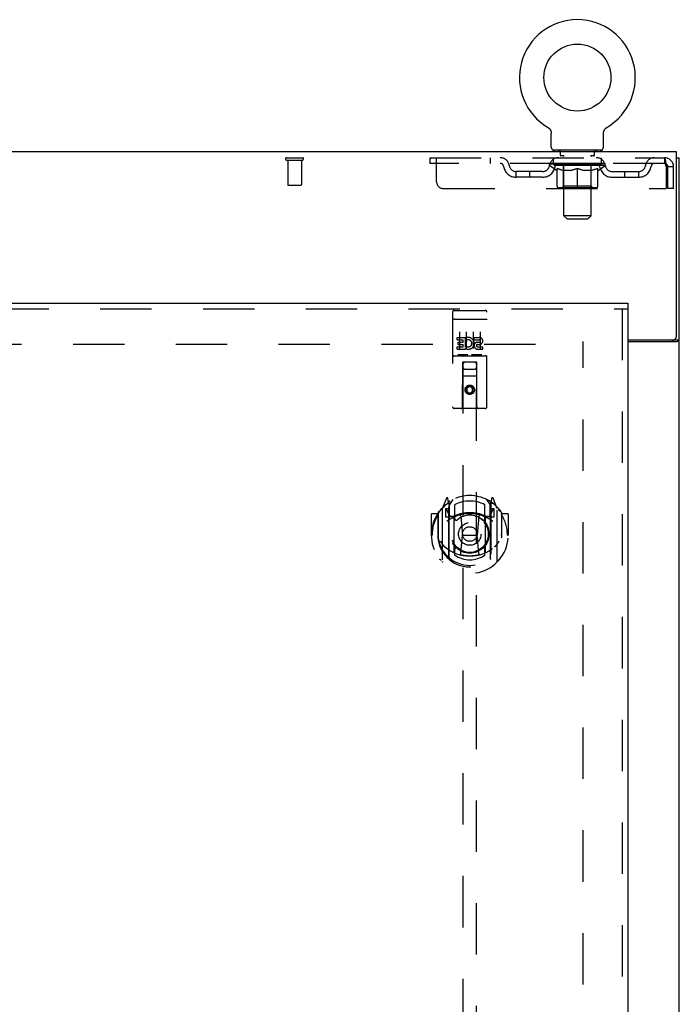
# Model space of a CAD drawing. Header units: inches. Extents: x 0 to 170, y 0 to 110.
# Tile 11 of 18: x 66 to 78, y 54 to 72. Entities that reach past the tile are written whole.
import ezdxf

# ---------------------------------------------------------------- set-up
doc = ezdxf.new("R2010")
doc.units = ezdxf.units.IN
doc.header["$LTSCALE"] = 9.35
doc.header["$MEASUREMENT"] = 0
doc.linetypes.add('HIDDEN', pattern=[0.2, 0.1, -0.1])
doc.layers.get('0').update_dxf_attribs({"linetype": 'CONTINUOUS'})
doc.layers.add('DEFAULT_2', color=8, linetype='HIDDEN')
doc.layers.add('DOOR_ASSEMBLY', color=7, linetype='CONTINUOUS')

msp = doc.modelspace()

# ---------------------------------------------------------------- linework, layer by layer
at = {"color": 7, "linetype": 'Continuous'}
for p, q in [((75.575, 70.029), (75.575, 70.029)), ((75.575, 70.029), (75.578, 70.027)), ((75.578, 70.027), (75.582, 70.025)), ((75.582, 70.025), (75.586, 70.022)), ((75.585, 70.022), (75.589, 70.019)), ((75.589, 70.019), (75.592, 70.017)), ((75.592, 70.017), (75.596, 70.014)), ((75.595, 70.014), (75.599, 70.011)), ((75.599, 70.011), (75.602, 70.008)), ((75.602, 70.008), (75.605, 70.004)), ((75.605, 70.004), (75.607, 70.001)), ((75.607, 70.001), (75.61, 69.998)), ((75.61, 69.998), (75.613, 69.994)), ((75.613, 69.994), (75.615, 69.991)), ((75.615, 69.991), (75.618, 69.987)), ((75.618, 69.987), (75.62, 69.983)), ((75.62, 69.983), (75.622, 69.979)), ((75.622, 69.98), (75.624, 69.976)), ((75.624, 69.976), (75.626, 69.972)), ((75.626, 69.972), (75.627, 69.968)), ((75.627, 69.968), (75.629, 69.964)), ((75.629, 69.964), (75.63, 69.959)), ((75.63, 69.959), (75.631, 69.955)), ((75.631, 69.955), (75.632, 69.951)), ((75.632, 69.951), (75.633, 69.947)), ((75.633, 69.947), (75.634, 69.943)), ((75.636, 69.673), (75.636, 69.922)), ((76.586, 69.922), (76.586, 69.925)), ((76.586, 69.673), (76.586, 69.922)), ((76.588, 69.943), (76.589, 69.947)), ((76.589, 69.947), (76.59, 69.951)), ((76.59, 69.951), (76.591, 69.955)), ((76.591, 69.955), (76.592, 69.959)), ((76.592, 69.959), (76.593, 69.964)), ((76.593, 69.964), (76.595, 69.968)), ((76.595, 69.968), (76.596, 69.972)), ((76.596, 69.972), (76.598, 69.976)), ((76.598, 69.976), (76.6, 69.98)), ((76.6, 69.979), (76.602, 69.983)), ((76.602, 69.983), (76.605, 69.987)), ((76.604, 69.987), (76.607, 69.991)), ((76.607, 69.991), (76.609, 69.994)), ((76.609, 69.994), (76.612, 69.998)), ((76.612, 69.998), (76.615, 70.001)), ((76.615, 70.001), (76.617, 70.004)), ((76.617, 70.004), (76.62, 70.008)), ((76.62, 70.008), (76.623, 70.011)), ((76.623, 70.011), (76.627, 70.014)), ((76.627, 70.014), (76.63, 70.017)), ((76.63, 70.017), (76.633, 70.019)), ((76.633, 70.019), (76.637, 70.022)), ((76.637, 70.022), (76.64, 70.025)), ((76.64, 70.025), (76.644, 70.027)), ((76.64, 70.025), (76.642, 70.026)), ((76.644, 70.027), (76.647, 70.029)), ((76.647, 70.029), (76.647, 70.029)), ((75.674, 69.613), (75.674, 69.583)), ((76.549, 69.613), (75.674, 69.613)), ((76.549, 69.613), (76.549, 69.583)), ((77.913, 69.479), (77.965, 69.479)), ((77.861, 66.166), (77.861, 66.165)), ((77.861, 66.165), (77.965, 66.165))]:
    msp.add_line(p, q, dxfattribs=at)
at = {"color": 3, "linetype": 'Continuous'}
for p, q in [((77.913, 69.583), (54.017, 69.583)), ((77.913, 66.226), (77.913, 69.583)), ((77.965, 9.687), (77.965, 69.479)), ((77.028, 66.166), (77.853, 66.166)), ((77.028, 66.135), (77.924, 66.135))]:
    msp.add_line(p, q, dxfattribs=at)
at = {"color": 7, "linetype": 'Continuous'}
for points in [[(75.634, 69.943), (75.635, 69.938), (75.635, 69.934), (75.636, 69.93), (75.636, 69.925), (75.636, 69.922)], [(75.636, 69.93), (75.636, 69.925), (75.636, 69.922)], [(76.586, 69.925), (76.586, 69.93), (76.587, 69.934), (76.587, 69.938), (76.588, 69.943)], [(76.586, 69.925), (76.586, 69.93), (76.587, 69.934), (76.587, 69.938), (76.588, 69.943)], [(77.843, 66.135), (77.842, 66.136), (77.842, 66.137), (77.842, 66.138), (77.842, 66.14), (77.843, 66.142), (77.844, 66.143), (77.844, 66.145), (77.846, 66.147), (77.847, 66.148), (77.848, 66.149), (77.85, 66.15), (77.851, 66.152), (77.854, 66.154)], [(77.854, 66.154), (77.856, 66.156), (77.857, 66.157), (77.858, 66.158), (77.859, 66.16), (77.86, 66.161), (77.861, 66.162), (77.861, 66.164), (77.861, 66.165)]]:
    msp.add_lwpolyline(points, dxfattribs=at)
at = {"color": 3, "linetype": 'Continuous'}
for points in [[(77.924, 66.135), (77.926, 66.136), (77.928, 66.138), (77.931, 66.139), (77.933, 66.141), (77.936, 66.142), (77.939, 66.144)], [(77.939, 66.144), (77.945, 66.147), (77.948, 66.148), (77.951, 66.15), (77.953, 66.151), (77.956, 66.153), (77.958, 66.154), (77.96, 66.156), (77.962, 66.158), (77.963, 66.159), (77.964, 66.161), (77.965, 66.162), (77.965, 66.164), (77.965, 66.165)]]:
    msp.add_lwpolyline(points, dxfattribs=at)
at = {"color": 7, "linetype": 'Continuous'}
msp.add_circle((76.111, 70.937), 0.609, dxfattribs=at)
for centre, radius, start, end in [((76.111, 70.937), 1.054, 300.3993, 239.6007), ((75.696, 69.673), 0.06, 180, 270), ((76.526, 69.673), 0.06, 270, 360)]:
    msp.add_arc(centre, radius, start, end, dxfattribs=at)
at = {"color": 3, "linetype": 'Continuous'}
msp.add_arc((77.853, 66.226), 0.06, 270, 360, dxfattribs=at)
at = {"layer": 'DEFAULT_2', "color": 8, "linetype": 'HIDDEN'}
for p, q in [((75.575, 70.029), (75.575, 70.029)), ((75.58, 70.026), (75.582, 70.025)), ((76.647, 70.029), (76.647, 70.029)), ((75.766, 69.613), (75.766, 69.583)), ((75.801, 69.523), (75.801, 69.603)), ((76.421, 69.523), (76.421, 69.603)), ((76.456, 69.613), (76.456, 69.583)), ((70.823, 69.479), (71.107, 69.479)), ((70.823, 69.436), (71.107, 69.436)), ((70.841, 69.436), (70.841, 68.989)), ((71.089, 69.436), (71.089, 68.989)), ((73.424, 69.479), (73.424, 69.375)), ((73.424, 69.479), (77.694, 69.479)), ((77.694, 69.375), (73.424, 69.375)), ((73.549, 69.041), (73.549, 69.479)), ((74.524, 69.479), (74.524, 69.375)), ((75.605, 69.337), (75.605, 69.375)), ((75.613, 69.369), (75.613, 69.375)), ((75.619, 69.367), (75.619, 69.369)), ((75.619, 69.367), (76.603, 69.367)), ((75.627, 69.367), (75.627, 69.369)), ((75.627, 69.367), (75.627, 69.369)), ((75.635, 69.369), (75.635, 69.375)), ((75.648, 69.367), (75.648, 69.369)), ((75.65, 69.367), (75.65, 69.369)), ((75.673, 69.369), (75.673, 69.375)), ((75.674, 69.375), (75.674, 69.479)), ((75.684, 69.367), (75.684, 69.369)), ((75.686, 69.367), (75.686, 69.369)), ((75.85, 69.369), (75.689, 69.369)), ((75.723, 69.369), (75.723, 69.375)), ((75.724, 69.367), (75.724, 69.369)), ((75.725, 69.367), (75.725, 69.369)), ((75.727, 69.367), (75.727, 69.369)), ((75.733, 69.367), (75.733, 69.369)), ((75.733, 69.367), (75.733, 69.369)), ((75.736, 69.367), (75.736, 69.369)), ((75.738, 69.367), (75.738, 69.37)), ((75.742, 69.367), (75.742, 69.369)), ((75.753, 69.367), (75.753, 69.369)), ((75.768, 69.367), (75.768, 69.371)), ((75.768, 69.367), (75.768, 69.369)), ((75.784, 69.367), (75.784, 69.369)), ((75.784, 69.367), (75.784, 69.369)), ((75.786, 69.369), (75.786, 69.375)), ((75.793, 69.367), (75.793, 69.369)), ((75.797, 69.367), (75.797, 69.369)), ((75.804, 69.367), (75.804, 69.369)), ((75.87, 69.513), (75.811, 69.513)), ((75.813, 69.367), (75.813, 69.372)), ((75.825, 69.367), (75.825, 69.369)), ((75.828, 69.367), (75.828, 69.369)), ((75.85, 69.367), (75.85, 69.369)), ((75.903, 69.369), (75.854, 69.369)), ((75.858, 69.369), (75.858, 69.375)), ((75.862, 68.423), (75.862, 69.503)), ((75.863, 69.367), (75.863, 69.369)), ((75.867, 69.367), (75.867, 69.369)), ((75.872, 69.367), (75.872, 69.373)), ((75.875, 69.367), (75.875, 69.369)), ((75.884, 69.367), (75.884, 69.369)), ((75.903, 69.367), (75.903, 69.369)), ((75.963, 69.369), (75.916, 69.369)), ((75.932, 69.367), (75.932, 69.369)), ((75.938, 69.369), (75.938, 69.375)), ((75.941, 69.367), (75.941, 69.369)), ((75.943, 69.367), (75.943, 69.374)), ((75.945, 69.367), (75.945, 69.369)), ((75.951, 69.367), (75.951, 69.369)), ((75.963, 69.367), (75.963, 69.369)), ((76.027, 69.369), (75.984, 69.369)), ((75.994, 69.367), (75.994, 69.369)), ((76.02, 69.369), (76.111, 69.375)), ((76.023, 69.369), (76.023, 69.375)), ((76.024, 69.374), (76.023, 69.375)), ((76.024, 69.369), (76.024, 69.374)), ((76.024, 69.367), (76.024, 69.369)), ((76.027, 69.367), (76.027, 69.369)), ((76.027, 69.367), (76.027, 69.369)), ((76.028, 69.367), (76.028, 69.369)), ((76.094, 69.369), (76.056, 69.369)), ((76.06, 69.367), (76.06, 69.369)), ((76.094, 69.367), (76.094, 69.369)), ((76.109, 69.369), (76.109, 69.369)), ((76.109, 69.367), (76.109, 69.369)), ((76.109, 69.367), (76.109, 69.369)), ((76.111, 69.369), (76.111, 69.375)), ((76.113, 69.367), (76.113, 69.369)), ((76.113, 69.367), (76.113, 69.369)), ((76.113, 69.369), (76.113, 69.369)), ((76.115, 69.369), (76.166, 69.369)), ((76.128, 69.367), (76.128, 69.369)), ((76.141, 69.369), (76.141, 69.373)), ((76.141, 69.373), (76.202, 69.369)), ((76.157, 69.369), (76.157, 69.372)), ((76.162, 69.367), (76.162, 69.369)), ((76.194, 69.367), (76.194, 69.369)), ((76.195, 69.367), (76.195, 69.369)), ((76.195, 69.367), (76.195, 69.369)), ((76.195, 69.369), (76.238, 69.369)), ((76.198, 69.374), (76.199, 69.375)), ((76.198, 69.369), (76.198, 69.374)), ((76.199, 69.369), (76.199, 69.375)), ((76.199, 69.367), (76.199, 69.369)), ((76.228, 69.367), (76.228, 69.369)), ((76.259, 69.367), (76.259, 69.369)), ((76.259, 69.369), (76.306, 69.369)), ((76.271, 69.367), (76.271, 69.369)), ((76.277, 69.367), (76.277, 69.369)), ((76.279, 69.367), (76.279, 69.374)), ((76.281, 69.367), (76.281, 69.369)), ((76.284, 69.369), (76.284, 69.375)), ((76.29, 69.367), (76.29, 69.369)), ((76.319, 69.367), (76.319, 69.369)), ((76.319, 69.369), (76.368, 69.369)), ((76.338, 69.367), (76.338, 69.369)), ((76.347, 69.367), (76.347, 69.369)), ((76.35, 69.367), (76.35, 69.373)), ((76.411, 69.513), (76.352, 69.513)), ((76.355, 69.367), (76.355, 69.369)), ((76.359, 69.367), (76.359, 69.369)), ((76.36, 68.423), (76.36, 69.503)), ((76.364, 69.369), (76.364, 69.375)), ((76.372, 69.367), (76.372, 69.369)), ((76.372, 69.369), (76.533, 69.369)), ((76.394, 69.367), (76.394, 69.369)), ((76.397, 69.367), (76.397, 69.369)), ((76.409, 69.367), (76.409, 69.372)), ((76.418, 69.367), (76.418, 69.369)), ((76.425, 69.367), (76.425, 69.369)), ((76.429, 69.367), (76.429, 69.369)), ((76.436, 69.369), (76.436, 69.375)), ((76.438, 69.367), (76.438, 69.369)), ((76.438, 69.367), (76.438, 69.369)), ((76.454, 69.367), (76.454, 69.371)), ((76.454, 69.367), (76.454, 69.369)), ((76.469, 69.367), (76.469, 69.369)), ((76.48, 69.367), (76.48, 69.369)), ((76.484, 69.367), (76.484, 69.37)), ((76.486, 69.367), (76.486, 69.369)), ((76.489, 69.367), (76.489, 69.369)), ((76.489, 69.367), (76.489, 69.369)), ((76.495, 69.367), (76.495, 69.369)), ((76.497, 69.367), (76.497, 69.369)), ((76.498, 69.367), (76.498, 69.369)), ((76.499, 69.369), (76.499, 69.375)), ((76.536, 69.367), (76.536, 69.369)), ((76.538, 69.367), (76.538, 69.369)), ((76.549, 69.375), (76.549, 69.479)), ((76.549, 69.369), (76.549, 69.375)), ((76.572, 69.367), (76.572, 69.369)), ((76.574, 69.367), (76.574, 69.369)), ((76.587, 69.369), (76.587, 69.375)), ((76.595, 69.367), (76.595, 69.369)), ((76.596, 69.367), (76.596, 69.369)), ((76.603, 69.367), (76.603, 69.369)), ((76.61, 69.369), (76.61, 69.375)), ((76.617, 69.337), (76.617, 69.375)), ((77.694, 69.479), (77.694, 69.375)), ((77.696, 69.477), (77.694, 69.479)), ((74.996, 69.124), (74.996, 69.228)), ((75.479, 69.228), (74.996, 69.228)), ((75.246, 69.124), (75.246, 69.228)), ((76.617, 69.337), (75.605, 69.337)), ((75.732, 69.248), (75.605, 69.337)), ((75.732, 69.248), (75.741, 69.248)), ((75.741, 68.958), (75.741, 69.283)), ((75.998, 69.248), (75.854, 69.248)), ((75.861, 68.96), (75.861, 69.335)), ((76.111, 68.928), (76.111, 69.283)), ((76.368, 69.248), (76.224, 69.248)), ((76.361, 68.96), (76.361, 69.335)), ((76.482, 68.958), (76.482, 69.283)), ((76.482, 69.248), (76.49, 69.248)), ((76.49, 69.248), (76.617, 69.337)), ((76.743, 69.228), (77.226, 69.228)), ((76.976, 69.124), (76.976, 69.228)), ((77.226, 69.124), (77.226, 69.228)), ((77.727, 69.312), (77.727, 68.916)), ((77.757, 68.916), (77.757, 69.312)), ((77.861, 69.312), (77.757, 69.312)), ((77.861, 68.916), (77.861, 69.312)), ((75.479, 69.124), (74.996, 69.124)), ((76.743, 69.124), (77.226, 69.124)), ((70.851, 68.979), (71.079, 68.979)), ((73.674, 68.916), (77.727, 68.916)), ((76.452, 68.928), (75.77, 68.928)), ((75.861, 68.96), (75.829, 68.928)), ((76.361, 68.96), (75.861, 68.96)), ((76.361, 68.96), (76.393, 68.928)), ((77.861, 68.916), (77.757, 68.916)), ((75.922, 68.363), (75.862, 68.423)), ((76.36, 68.423), (75.862, 68.423)), ((75.922, 68.363), (76.3, 68.363)), ((76.3, 68.363), (76.36, 68.423)), ((76.215, 17.031), (76.215, 66.135)), ((55.715, 66.083), (76.215, 66.083))]:
    msp.add_line(p, q, dxfattribs=at)
for points in [[(77.701, 69.371), (77.699, 69.373), (77.696, 69.374), (77.694, 69.375)], [(77.696, 69.477), (77.699, 69.474), (77.701, 69.469), (77.703, 69.462), (77.706, 69.453), (77.708, 69.442), (77.711, 69.43), (77.713, 69.416), (77.715, 69.4), (77.718, 69.384), (77.72, 69.367), (77.722, 69.349), (77.725, 69.33), (77.727, 69.312)], [(77.701, 69.371), (77.703, 69.368), (77.706, 69.365), (77.708, 69.361), (77.711, 69.356), (77.713, 69.351), (77.715, 69.345), (77.718, 69.339), (77.72, 69.332), (77.722, 69.326), (77.725, 69.319), (77.727, 69.312)], [(75.741, 69.283), (75.761, 69.275), (75.781, 69.268), (75.801, 69.261), (75.821, 69.256), (75.841, 69.252), (75.86, 69.248)], [(75.854, 69.248), (75.836, 69.252), (75.817, 69.256), (75.798, 69.262), (75.779, 69.268), (75.76, 69.274), (75.741, 69.282)], [(75.99, 69.248), (76.01, 69.252), (76.03, 69.256), (76.05, 69.262), (76.07, 69.268), (76.09, 69.275), (76.111, 69.283)], [(76.111, 69.282), (76.092, 69.274), (76.072, 69.267), (76.054, 69.261), (76.035, 69.256), (76.017, 69.252), (75.998, 69.248)], [(76.111, 69.283), (76.132, 69.275), (76.152, 69.268), (76.172, 69.261), (76.192, 69.256), (76.212, 69.252), (76.232, 69.248)], [(76.224, 69.248), (76.205, 69.252), (76.187, 69.256), (76.168, 69.261), (76.149, 69.267), (76.13, 69.274), (76.111, 69.282)], [(76.362, 69.248), (76.381, 69.252), (76.401, 69.256), (76.421, 69.261), (76.441, 69.268), (76.461, 69.275), (76.482, 69.283)], [(76.482, 69.282), (76.462, 69.274), (76.443, 69.267), (76.424, 69.261), (76.405, 69.256), (76.386, 69.252), (76.368, 69.248)]]:
    msp.add_lwpolyline(points, dxfattribs=at)
for centre, radius, start, end in [((75.791, 69.603), 0.01, 0, 90), ((76.431, 69.603), 0.01, 90, 180), ((70.823, 69.457), 0.0215, 90, 270), ((71.107, 69.457), 0.0215, 270, 90), ((74.707, 69.312), 0.167, 8.0716, 90), ((74.708, 69.312), 0.0625, 7.9863, 90), ((75.769, 69.312), 0.167, 90, 171.9284), ((75.768, 69.312), 0.0625, 90, 172.0137), ((75.811, 69.523), 0.01, 180, 270), ((75.829, 69.335), 0.0318, 0, 90), ((75.852, 69.503), 0.01, 0, 90), ((76.37, 69.503), 0.01, 90, 180), ((76.393, 69.335), 0.0318, 90, 180), ((76.411, 69.523), 0.01, 270, 360), ((76.454, 69.312), 0.167, 8.0716, 90), ((76.454, 69.312), 0.0625, 7.9863, 90), ((77.515, 69.312), 0.167, 90, 171.9284), ((77.514, 69.312), 0.0625, 90, 172.0137), ((77.694, 69.312), 0.167, 0, 90), ((77.694, 69.312), 0.063, 0, 90), ((74.996, 69.353), 0.229, 187.9863, 270), ((74.996, 69.353), 0.125, 188.0716, 270), ((75.479, 69.353), 0.125, 270, 351.9284), ((75.479, 69.353), 0.229, 270, 352.0137), ((76.743, 69.353), 0.229, 187.9863, 270), ((76.743, 69.353), 0.125, 188.0716, 270), ((77.226, 69.353), 0.125, 270, 351.9284), ((77.226, 69.353), 0.229, 270, 352.0137), ((73.674, 69.041), 0.125, 180, 270), ((70.851, 68.989), 0.01, 180, 270), ((71.079, 68.989), 0.01, 270, 360), ((75.77, 68.958), 0.0296, 180, 270), ((76.452, 68.958), 0.0296, 270, 360)]:
    msp.add_arc(centre, radius, start, end, dxfattribs=at)
for centre, major_axis, ratio, start_param, end_param in [((76.111, 69.375), (0.506, 0.005), 0.05963, 2.96643, 3.140963), ((75.589, 69.365), (0.158, 0), 0.060556, 0.430652, 1.470503), ((76.111, 69.375), (0.506, 0), 0.060556, 3.141593, 3.316126), ((75.589, 69.36), (0.158, 0.002), 0.05963, 1.376596, 1.469874), ((76.111, 69.375), (0.506, 0.011), 0.05688, 2.791345, 2.965878), ((75.57, 69.365), (0.158, 0.002), 0.05963, 0.25549, 1.295341), ((75.624, 69.365), (0.158, -0.002), 0.05963, 0.605815, 1.645666), ((76.111, 69.375), (0.506, -0.005), 0.05963, -2.96643, -2.791898), ((75.624, 69.36), (0.158, 0), 0.060556, 1.551758, 1.645036), ((75.57, 69.36), (0.158, 0.003), 0.05688, 1.20151, 1.294789), ((75.625, 69.361), (0.131, 0.001), 0.05963, 1.065228, 1.614276), ((75.609, 69.361), (0.131, 0.003), 0.05688, 0.890143, 1.43919), ((75.656, 69.361), (0.131, 0), 0.060556, 1.240391, 1.789438), ((76.111, 69.375), (0.506, 0.015), 0.052395, 2.616403, 2.790936), ((75.567, 69.365), (0.158, 0.003), 0.05688, 0.080405, 1.120256), ((75.674, 69.365), (0.158, -0.003), 0.05688, 0.7809, 1.820751), ((76.111, 69.375), (0.506, -0.011), 0.05688, -2.791345, -2.616812), ((75.674, 69.36), (0.158, -0.002), 0.05963, 1.72692, 1.820198), ((75.567, 69.36), (0.158, 0.005), 0.052395, 1.026568, 1.119847), ((75.609, 69.361), (0.131, 0.004), 0.052395, 0.715201, 1.264248), ((75.7, 69.361), (0.131, -0.001), 0.05963, 1.415553, 1.9646), ((76.111, 69.375), (0.506, 0.02), 0.046319, 2.441654, 2.616187), ((75.738, 69.365), (0.158, -0.005), 0.052395, 0.955842, 1.995693), ((75.58, 69.365), (0.158, 0.005), 0.052395, -0.094537, 0.945314), ((76.111, 69.375), (0.506, -0.015), 0.052395, -2.616403, -2.44187), ((75.738, 69.36), (0.158, -0.003), 0.05688, 1.902006, 1.995284), ((75.58, 69.36), (0.158, 0.006), 0.046319, 0.851819, 0.945098), ((75.624, 69.361), (0.131, 0.005), 0.046319, 0.540452, 1.089499), ((75.757, 69.361), (0.131, -0.003), 0.05688, 1.590638, 2.139686), ((76.111, 69.375), (0.506, 0.024), 0.038841, 2.267123, 2.441656), ((75.812, 69.365), (0.158, -0.006), 0.046319, 1.130591, 2.170442), ((75.61, 69.365), (0.158, 0.006), 0.046319, -0.269286, 0.770565), ((76.111, 69.375), (0.506, -0.02), 0.046319, -2.441654, -2.267121), ((75.812, 69.36), (0.158, -0.005), 0.052395, 2.076947, 2.170226), ((75.61, 69.36), (0.158, 0.007), 0.038841, 0.677289, 0.770567), ((75.653, 69.361), (0.131, 0.006), 0.038841, 0.365921, 0.914969), ((75.825, 69.361), (0.131, -0.004), 0.052395, 1.76558, 2.314627), ((76.111, 69.375), (0.506, 0.027), 0.030195, 2.09281, 2.267343), ((75.896, 69.365), (0.158, -0.007), 0.038841, 1.305122, 2.344973), ((75.655, 69.365), (0.158, 0.007), 0.038841, -0.443817, 0.596034), ((76.111, 69.375), (0.506, -0.024), 0.038841, -2.267123, -2.092591), ((75.896, 69.36), (0.158, -0.006), 0.046319, 2.251696, 2.344975), ((75.655, 69.36), (0.158, 0.008), 0.030195, 0.502975, 0.596254), ((75.697, 69.361), (0.131, 0.007), 0.030195, 0.191608, 0.740655), ((75.901, 69.361), (0.131, -0.005), 0.046319, 1.940329, 2.489376), ((75.714, 69.365), (0.158, 0.008), 0.030195, -0.61813, 0.421721), ((76.111, 69.375), (0.506, 0.029), 0.020645, 1.918687, 2.09322), ((75.986, 69.365), (0.158, -0.008), 0.030195, 1.479435, 2.519286), ((76.111, 69.375), (0.506, -0.027), 0.030195, -2.09281, -1.918277), ((75.986, 69.36), (0.158, -0.007), 0.038841, 2.426227, 2.519505), ((75.714, 69.36), (0.158, 0.009), 0.020645, 0.328852, 0.422131), ((75.753, 69.361), (0.131, 0.007), 0.020645, 0.017485, 0.566532), ((75.984, 69.361), (0.131, -0.006), 0.038841, 2.11486, 2.663907), ((75.784, 69.365), (0.158, 0.009), 0.020645, -0.792253, 0.247598), ((76.111, 69.375), (0.506, 0.03), 0.010478, 1.744704, 1.919237), ((76.081, 69.365), (0.158, -0.009), 0.020645, 1.653558, 2.693409), ((76.111, 69.375), (0.506, -0.029), 0.020645, -1.918687, -1.744154), ((76.081, 69.36), (0.158, -0.008), 0.030195, 2.60054, 2.693819), ((75.784, 69.36), (0.158, 0.009), 0.010478, 0.154869, 0.248148), ((75.82, 69.361), (0.131, 0.008), 0.010478, 6.126688, 6.675735), ((76.07, 69.361), (0.131, -0.007), 0.030195, 2.289173, 2.83822), ((75.865, 69.365), (0.158, 0.009), 0.010478, -0.966236, -0.000846), ((76.176, 69.365), (0.158, -0.009), 0.010478, 1.827541, 2.867392), ((76.111, 69.375), (0.506, -0.03), 0.010478, -1.744704, -1.563007), ((76.176, 69.36), (0.158, -0.009), 0.020645, 2.774664, 2.867942), ((76.158, 69.361), (0.131, -0.007), 0.020645, 2.463296, 3.012344), ((76.046, 69.365), (0.158, 0.009), 0.010478, 0.274201, 1.314052), ((75.978, 69.361), (0.131, 0.008), 0.010478, -0.000483, 0.504314), ((75.953, 69.36), (0.158, 0.009), 0.010478, 0.099668, 0.192946), ((76.111, 69.375), (0.506, 0.03), 0.010478, -1.571421, -1.396888), ((76.244, 69.361), (0.131, -0.008), 0.010478, 2.637279, 3.14189), ((76.269, 69.36), (0.158, -0.009), 0.010478, 2.74231, 2.948646), ((76.141, 69.365), (0.158, 0.009), 0.020645, 0.448184, 1.488034), ((76.064, 69.361), (0.131, 0.007), 0.020645, 0.129249, 0.678296), ((76.046, 69.36), (0.158, 0.009), 0.020645, 0.273651, 0.366929), ((76.357, 69.365), (0.158, -0.009), 0.010478, -3.140747, -2.175357), ((76.111, 69.375), (0.506, 0.029), 0.020645, -1.397439, -1.222906), ((76.111, 69.375), (0.506, -0.03), 0.010478, 1.222355, 1.396888), ((76.236, 69.365), (0.158, 0.008), 0.030195, 0.622307, 1.662158), ((76.152, 69.361), (0.131, 0.007), 0.030195, 0.303372, 0.852419), ((76.402, 69.361), (0.131, -0.008), 0.010478, 2.749043, 3.29809), ((76.438, 69.365), (0.158, -0.009), 0.020645, 2.893995, 3.933846), ((76.141, 69.36), (0.158, 0.008), 0.030195, 0.447774, 0.541052), ((76.438, 69.36), (0.158, -0.009), 0.010478, 2.893445, 2.986723), ((76.111, 69.375), (0.506, 0.027), 0.030195, -1.223315, -1.048783), ((76.111, 69.375), (0.506, -0.029), 0.020645, 1.048373, 1.222906), ((76.326, 69.365), (0.158, 0.007), 0.038841, 0.79662, 1.836471), ((76.238, 69.361), (0.131, 0.006), 0.038841, 0.477686, 1.026733), ((76.469, 69.361), (0.131, -0.007), 0.020645, 2.57506, 3.124108), ((76.509, 69.365), (0.158, -0.008), 0.030195, 2.719872, 3.759723), ((76.41, 69.365), (0.158, 0.006), 0.046319, 0.971151, 2.011002), ((76.236, 69.36), (0.158, 0.007), 0.038841, 0.622087, 0.715366), ((76.509, 69.36), (0.158, -0.009), 0.020645, 2.719462, 2.812741), ((76.111, 69.375), (0.506, 0.024), 0.038841, -1.049002, -0.874469), ((76.111, 69.375), (0.506, -0.027), 0.030195, 0.87425, 1.048783), ((76.321, 69.361), (0.131, 0.005), 0.046319, 0.652216, 1.201263), ((76.484, 69.365), (0.158, 0.005), 0.052395, 1.1459, 2.185751), ((76.525, 69.361), (0.131, -0.007), 0.030195, 2.400937, 2.949985), ((76.567, 69.365), (0.158, -0.007), 0.038841, 2.545558, 3.585409), ((76.397, 69.361), (0.131, 0.004), 0.052395, 0.826965, 1.376012), ((76.326, 69.36), (0.158, 0.006), 0.046319, 0.796618, 0.889896), ((76.567, 69.36), (0.158, -0.008), 0.030195, 2.545339, 2.638617), ((76.548, 69.365), (0.158, 0.003), 0.05688, 1.320842, 2.360692), ((76.111, 69.375), (0.506, 0.02), 0.046319, -0.874471, -0.699939), ((76.111, 69.375), (0.506, -0.024), 0.038841, 0.699936, 0.874469), ((76.612, 69.365), (0.158, -0.006), 0.046319, 2.371028, 3.410879), ((76.569, 69.361), (0.131, -0.006), 0.038841, 2.226624, 2.775671), ((76.598, 69.365), (0.158, 0.002), 0.05963, 1.495927, 2.535778), ((76.465, 69.361), (0.131, 0.003), 0.05688, 1.001907, 1.550954), ((76.642, 69.365), (0.158, -0.005), 0.052395, 2.196279, 3.23613), ((76.598, 69.361), (0.131, -0.005), 0.046319, 2.052093, 2.601141), ((76.41, 69.36), (0.158, 0.005), 0.052395, 0.971367, 1.064645), ((76.633, 69.365), (0.158, 0), 0.060556, 1.671089, 2.71094), ((76.612, 69.36), (0.158, -0.007), 0.038841, 2.371026, 2.464304), ((76.655, 69.365), (0.158, -0.003), 0.05688, 2.021337, 3.061188), ((76.111, 69.375), (0.506, 0.015), 0.052395, -0.699723, -0.52519), ((76.111, 69.375), (0.506, -0.02), 0.046319, 0.525406, 0.699939), ((76.653, 69.365), (0.158, -0.002), 0.05963, 1.846251, 2.886102), ((76.522, 69.361), (0.131, 0.001), 0.05963, 1.176993, 1.72604), ((76.613, 69.361), (0.131, -0.004), 0.052395, 1.877344, 2.426392), ((76.566, 69.361), (0.131, 0), 0.060556, 1.352155, 1.901202), ((76.613, 69.361), (0.131, -0.003), 0.05688, 1.702402, 2.25145), ((76.597, 69.361), (0.131, -0.001), 0.05963, 1.527317, 2.076364), ((76.484, 69.36), (0.158, 0.003), 0.05688, 1.146309, 1.239587), ((76.642, 69.36), (0.158, -0.006), 0.046319, 2.196495, 2.289773), ((76.111, 69.375), (0.506, 0.011), 0.05688, -0.524781, -0.350248), ((76.111, 69.375), (0.506, -0.015), 0.052395, 0.350657, 0.52519), ((76.548, 69.36), (0.158, 0.002), 0.05963, 1.321394, 1.414673), ((76.655, 69.36), (0.158, -0.005), 0.052395, 2.021746, 2.115024), ((76.111, 69.375), (0.506, 0.005), 0.05963, -0.349695, -0.175162), ((76.111, 69.375), (0.506, -0.011), 0.05688, 0.175715, 0.350248), ((76.598, 69.36), (0.158, 0), 0.060556, 1.496556, 1.589835), ((76.653, 69.36), (0.158, -0.003), 0.05688, 1.846804, 1.940083), ((76.633, 69.36), (0.158, -0.002), 0.05963, 1.671719, 1.764997), ((76.111, 69.375), (0.506, 0), 0.060556, -0.174533, 0), ((76.111, 69.375), (0.506, -0.005), 0.05963, 0.000629, 0.175162)]:
    msp.add_ellipse(centre, major_axis=major_axis, ratio=ratio, start_param=start_param, end_param=end_param, dxfattribs=at)
at = {"layer": 'DOOR_ASSEMBLY', "color": 3, "linetype": 'Continuous'}
for p, q in [((54.34, 66.833), (77.028, 66.833)), ((77.028, 66.729), (77.028, 16.437))]:
    msp.add_line(p, q, dxfattribs=at)
at = {"layer": 'DOOR_ASSEMBLY', "color": 8, "linetype": 'HIDDEN'}
for p, q in [((54.34, 66.729), (77.028, 66.729)), ((73.84, 66.67), (73.84, 64.945)), ((73.87, 66.7), (74.435, 66.7)), ((74.465, 64.945), (74.465, 66.67)), ((76.924, 66.729), (76.924, 16.437)), ((73.857, 66.541), (73.856, 66.541)), ((73.857, 66.541), (73.857, 66.541)), ((73.859, 66.542), (73.859, 66.541)), ((73.86, 66.542), (73.859, 66.542)), ((73.861, 66.542), (73.86, 66.542)), ((73.862, 66.542), (73.861, 66.542)), ((73.863, 66.542), (73.862, 66.542)), ((73.863, 66.542), (73.863, 66.542)), ((73.864, 66.542), (73.863, 66.542)), ((73.865, 66.542), (73.864, 66.542)), ((73.866, 66.542), (73.865, 66.542)), ((73.867, 66.542), (73.866, 66.542)), ((73.867, 66.542), (73.867, 66.542)), ((73.868, 66.542), (73.867, 66.542)), ((73.869, 66.542), (73.868, 66.542)), ((73.87, 66.542), (73.869, 66.542)), ((73.87, 66.542), (74.435, 66.542)), ((74.435, 66.542), (74.436, 66.542)), ((74.436, 66.542), (74.437, 66.542)), ((74.437, 66.542), (74.438, 66.542)), ((74.438, 66.542), (74.439, 66.542)), ((74.439, 66.542), (74.44, 66.542)), ((74.44, 66.542), (74.44, 66.542)), ((74.44, 66.542), (74.441, 66.542)), ((74.441, 66.542), (74.442, 66.542)), ((74.442, 66.542), (74.443, 66.542)), ((74.443, 66.542), (74.444, 66.542)), ((74.444, 66.542), (74.445, 66.542)), ((74.445, 66.542), (74.445, 66.542)), ((74.445, 66.542), (74.446, 66.541)), ((74.446, 66.541), (74.447, 66.541)), ((74.447, 66.541), (74.448, 66.541)), ((74.448, 66.541), (74.448, 66.541)), ((73.965, 66.309), (73.965, 66.003)), ((74.09, 66.309), (74.09, 66.003)), ((74.215, 66.309), (74.215, 66.003)), ((74.34, 66.309), (74.34, 66.003)), ((73.921, 66.165), (73.921, 66.207)), ((73.921, 66.207), (74.077, 66.207)), ((73.921, 66.165), (74.034, 66.165)), ((74.034, 66.122), (74.034, 66.165)), ((74.077, 66.03), (74.077, 66.207)), ((74.101, 66.159), (74.084, 66.198)), ((74.233, 66.165), (74.233, 66.207)), ((74.233, 66.207), (74.326, 66.207)), ((74.233, 66.165), (74.326, 66.165)), ((73.921, 65.994), (73.921, 66.036)), ((73.921, 66.036), (74.034, 66.036)), ((73.921, 65.994), (74.077, 65.994)), ((73.942, 66.08), (73.942, 66.122)), ((73.942, 66.122), (74.034, 66.122)), ((73.942, 66.08), (74.034, 66.08)), ((74.034, 66.036), (74.034, 66.08)), ((74.077, 66.03), (74.09, 66.048)), ((74.077, 65.994), (74.077, 66.006)), ((74.08, 66.005), (74.077, 66.006)), ((74.293, 66.08), (74.339, 66.08)), ((74.297, 66.121), (74.325, 66.121)), ((74.297, 66.036), (74.389, 66.036)), ((74.297, 65.994), (74.389, 65.994)), ((74.389, 65.994), (74.389, 66.036)), ((73.87, 65.872), (74.435, 65.872)), ((74.114, 65.888), (73.942, 65.888)), ((74.364, 65.888), (74.192, 65.888)), ((74.023, 64.945), (74.026, 65.755)), ((74.028, 65.755), (74.026, 65.755)), ((74.028, 65.755), (74.028, 43.754)), ((74.278, 65.755), (74.028, 65.755)), ((74.068, 65.63), (74.238, 65.63)), ((74.278, 43.754), (74.278, 65.755)), ((74.279, 65.755), (74.278, 65.755)), ((74.283, 64.945), (74.279, 65.755)), ((74.28, 65.505), (74.025, 65.505)), ((74.153, 65.327), (74.09, 65.291)), ((74.09, 65.291), (74.09, 65.219)), ((74.09, 65.291), (74.1, 65.285)), ((74.153, 65.315), (74.1, 65.285)), ((74.1, 65.285), (74.1, 65.224)), ((74.153, 65.327), (74.153, 65.315)), ((74.215, 65.291), (74.153, 65.327)), ((74.205, 65.285), (74.153, 65.315)), ((74.215, 65.291), (74.205, 65.285)), ((74.205, 65.224), (74.205, 65.285)), ((74.215, 65.219), (74.215, 65.291)), ((74.09, 65.219), (74.1, 65.224)), ((74.09, 65.219), (74.153, 65.183)), ((74.1, 65.224), (74.153, 65.194)), ((74.153, 65.194), (74.205, 65.224)), ((74.153, 65.183), (74.215, 65.219)), ((74.153, 65.183), (74.153, 65.194)), ((74.215, 65.219), (74.205, 65.224)), ((74.435, 64.915), (73.87, 64.915)), ((73.727, 63.281), (73.657, 63.105)), ((73.77, 63.197), (73.756, 63.278)), ((74.549, 63.278), (74.535, 63.197)), ((74.648, 63.105), (74.578, 63.281)), ((73.653, 63.095), (73.653, 62.127)), ((73.71, 63.09), (73.71, 62.94)), ((73.778, 63.09), (73.71, 63.09)), ((73.749, 63.201), (73.748, 63.201)), ((73.749, 63.201), (73.748, 63.201)), ((73.749, 63.201), (73.749, 63.201)), ((73.77, 62.181), (73.77, 63.197)), ((73.778, 63.15), (73.848, 63.259)), ((73.778, 62.206), (73.778, 63.209)), ((73.78, 63.184), (73.78, 62.977)), ((73.878, 63.162), (73.878, 62.91)), ((74.428, 62.91), (74.428, 63.162)), ((74.458, 63.259), (74.528, 63.15)), ((74.525, 62.977), (74.525, 63.184)), ((74.528, 62.206), (74.528, 63.209)), ((74.595, 63.09), (74.528, 63.09)), ((74.535, 63.197), (74.535, 62.181)), ((74.557, 63.201), (74.552, 63.204)), ((74.595, 62.94), (74.595, 63.09)), ((74.653, 62.127), (74.653, 63.095)), ((73.453, 62.984), (73.453, 62.611)), ((73.57, 62.999), (73.468, 62.999)), ((73.57, 62.999), (73.57, 62.611)), ((73.578, 62.984), (73.57, 62.999)), ((73.578, 63.022), (73.578, 62.564)), ((73.71, 62.94), (73.77, 62.94)), ((73.718, 63.082), (73.748, 63.036)), ((73.87, 62.939), (73.798, 62.939)), ((73.8, 62.957), (73.866, 62.957)), ((73.87, 62.298), (73.87, 62.929)), ((73.989, 62.955), (74.02, 62.611)), ((74.316, 62.955), (74.285, 62.611)), ((74.508, 62.939), (74.435, 62.939)), ((74.435, 62.929), (74.435, 62.298)), ((74.439, 62.957), (74.505, 62.957)), ((74.535, 62.94), (74.595, 62.94)), ((74.557, 63.036), (74.587, 63.082)), ((74.735, 62.999), (74.727, 62.984)), ((74.728, 63.022), (74.728, 62.564)), ((74.735, 62.611), (74.735, 62.999)), ((74.838, 62.999), (74.735, 62.999)), ((74.853, 62.984), (74.853, 62.611)), ((73.453, 62.611), (73.468, 62.611)), ((73.57, 62.611), (73.585, 62.611)), ((73.578, 62.564), (73.578, 62.562)), ((73.99, 62.272), (74.02, 62.611)), ((74.02, 62.611), (74.285, 62.611)), ((74.315, 62.272), (74.285, 62.611)), ((74.735, 62.611), (74.72, 62.611)), ((74.728, 62.564), (74.727, 62.562)), ((74.838, 62.611), (74.853, 62.611)), ((73.878, 62.348), (73.878, 62.246)), ((74.428, 62.246), (74.428, 62.348))]:
    msp.add_line(p, q, dxfattribs=at)
at = {"layer": 'DOOR_ASSEMBLY', "color": 7, "linetype": 'Continuous'}
msp.add_line((77.028, 66.833), (77.028, 66.729), dxfattribs=at)
at = {"layer": 'DOOR_ASSEMBLY', "color": 8, "linetype": 'HIDDEN'}
for points in [[(73.856, 66.541), (73.856, 66.541), (73.855, 66.541), (73.855, 66.541), (73.854, 66.541), (73.854, 66.541), (73.854, 66.541), (73.853, 66.541), (73.853, 66.541), (73.853, 66.541), (73.852, 66.541), (73.852, 66.541), (73.852, 66.54), (73.851, 66.54), (73.851, 66.54), (73.851, 66.54), (73.85, 66.54), (73.85, 66.54), (73.85, 66.54), (73.849, 66.54), (73.849, 66.54), (73.849, 66.54), (73.849, 66.54), (73.848, 66.54), (73.848, 66.54), (73.848, 66.54), (73.847, 66.539), (73.847, 66.539), (73.847, 66.539), (73.847, 66.539), (73.846, 66.539), (73.846, 66.539), (73.846, 66.539), (73.846, 66.539), (73.845, 66.539), (73.845, 66.539), (73.845, 66.539), (73.845, 66.539), (73.844, 66.538), (73.844, 66.538), (73.844, 66.538), (73.844, 66.538), (73.844, 66.538), (73.843, 66.538), (73.843, 66.538), (73.843, 66.538), (73.843, 66.538), (73.843, 66.538), (73.842, 66.538), (73.842, 66.537), (73.842, 66.537), (73.842, 66.537), (73.842, 66.537), (73.842, 66.537), (73.842, 66.537), (73.841, 66.537), (73.841, 66.537), (73.841, 66.537), (73.841, 66.537), (73.841, 66.536), (73.841, 66.536), (73.841, 66.536), (73.841, 66.536), (73.841, 66.536), (73.841, 66.536), (73.84, 66.536), (73.84, 66.536), (73.84, 66.536), (73.84, 66.536), (73.84, 66.535), (73.84, 66.535), (73.84, 66.535), (73.84, 66.535), (73.84, 66.535), (73.84, 66.535), (73.84, 66.535), (73.84, 66.535), (73.84, 66.535)], [(73.859, 66.541), (73.858, 66.541), (73.857, 66.541)], [(74.448, 66.541), (74.449, 66.541), (74.45, 66.541), (74.45, 66.541), (74.45, 66.541), (74.451, 66.541), (74.451, 66.541), (74.451, 66.541), (74.452, 66.541), (74.452, 66.541), (74.452, 66.541), (74.453, 66.541), (74.453, 66.541), (74.453, 66.54), (74.454, 66.54), (74.454, 66.54), (74.454, 66.54), (74.455, 66.54), (74.455, 66.54), (74.455, 66.54), (74.456, 66.54), (74.456, 66.54), (74.456, 66.54), (74.457, 66.54), (74.457, 66.54), (74.457, 66.54), (74.457, 66.54), (74.458, 66.539), (74.458, 66.539), (74.458, 66.539), (74.458, 66.539), (74.459, 66.539), (74.459, 66.539), (74.459, 66.539), (74.459, 66.539), (74.46, 66.539), (74.46, 66.539), (74.46, 66.539), (74.46, 66.539), (74.461, 66.538), (74.461, 66.538), (74.461, 66.538), (74.461, 66.538), (74.461, 66.538), (74.462, 66.538), (74.462, 66.538), (74.462, 66.538), (74.462, 66.538), (74.462, 66.538), (74.463, 66.538), (74.463, 66.537), (74.463, 66.537), (74.463, 66.537), (74.463, 66.537), (74.463, 66.537), (74.463, 66.537), (74.464, 66.537), (74.464, 66.537), (74.464, 66.537), (74.464, 66.537), (74.464, 66.536), (74.464, 66.536), (74.464, 66.536), (74.464, 66.536), (74.464, 66.536), (74.465, 66.536), (74.465, 66.536), (74.465, 66.536), (74.465, 66.536), (74.465, 66.536), (74.465, 66.535), (74.465, 66.535), (74.465, 66.535), (74.465, 66.535), (74.465, 66.535), (74.465, 66.535), (74.465, 66.535), (74.465, 66.535), (74.465, 66.535)], [(73.942, 65.888), (73.941, 65.888), (73.941, 65.888), (73.941, 65.888), (73.941, 65.888), (73.941, 65.888), (73.94, 65.888), (73.94, 65.888), (73.94, 65.888), (73.94, 65.888), (73.94, 65.888), (73.939, 65.888), (73.939, 65.888), (73.939, 65.888), (73.939, 65.888), (73.939, 65.888), (73.939, 65.888), (73.938, 65.888), (73.938, 65.888), (73.938, 65.888), (73.938, 65.888), (73.938, 65.888), (73.938, 65.888), (73.938, 65.888), (73.937, 65.888), (73.937, 65.888), (73.937, 65.888), (73.937, 65.888), (73.937, 65.889), (73.937, 65.889), (73.937, 65.889), (73.937, 65.889), (73.936, 65.889), (73.936, 65.889), (73.936, 65.889), (73.936, 65.889), (73.936, 65.889), (73.936, 65.889), (73.936, 65.889), (73.936, 65.889), (73.936, 65.889), (73.935, 65.889), (73.935, 65.889), (73.935, 65.889), (73.935, 65.889), (73.935, 65.889), (73.935, 65.889)], [(74.12, 65.889), (74.12, 65.889), (74.12, 65.889), (74.12, 65.889), (74.12, 65.889), (74.12, 65.889), (74.119, 65.889), (74.119, 65.889), (74.119, 65.889), (74.119, 65.889), (74.119, 65.889), (74.119, 65.889), (74.119, 65.889), (74.119, 65.889), (74.119, 65.889), (74.119, 65.889), (74.118, 65.889), (74.118, 65.889), (74.118, 65.889), (74.118, 65.888), (74.118, 65.888), (74.118, 65.888), (74.118, 65.888), (74.117, 65.888), (74.117, 65.888), (74.117, 65.888), (74.117, 65.888), (74.117, 65.888), (74.117, 65.888), (74.117, 65.888), (74.116, 65.888), (74.116, 65.888), (74.116, 65.888), (74.116, 65.888), (74.116, 65.888), (74.116, 65.888), (74.115, 65.888), (74.115, 65.888), (74.115, 65.888), (74.115, 65.888), (74.115, 65.888), (74.114, 65.888), (74.114, 65.888), (74.114, 65.888), (74.114, 65.888), (74.114, 65.888)], [(74.192, 65.888), (74.191, 65.888), (74.191, 65.888), (74.191, 65.888), (74.191, 65.888), (74.191, 65.888), (74.19, 65.888), (74.19, 65.888), (74.19, 65.888), (74.19, 65.888), (74.19, 65.888), (74.189, 65.888), (74.189, 65.888), (74.189, 65.888), (74.189, 65.888), (74.189, 65.888), (74.189, 65.888), (74.188, 65.888), (74.188, 65.888), (74.188, 65.888), (74.188, 65.888), (74.188, 65.888), (74.188, 65.888), (74.188, 65.888), (74.187, 65.888), (74.187, 65.888), (74.187, 65.888), (74.187, 65.888), (74.187, 65.889), (74.187, 65.889), (74.187, 65.889), (74.187, 65.889), (74.186, 65.889), (74.186, 65.889), (74.186, 65.889), (74.186, 65.889), (74.186, 65.889), (74.186, 65.889), (74.186, 65.889), (74.186, 65.889), (74.186, 65.889), (74.185, 65.889), (74.185, 65.889), (74.185, 65.889), (74.185, 65.889), (74.185, 65.889), (74.185, 65.889)], [(74.37, 65.889), (74.37, 65.889), (74.37, 65.889), (74.37, 65.889), (74.37, 65.889), (74.37, 65.889), (74.369, 65.889), (74.369, 65.889), (74.369, 65.889), (74.369, 65.889), (74.369, 65.889), (74.369, 65.889), (74.369, 65.889), (74.369, 65.889), (74.369, 65.889), (74.369, 65.889), (74.368, 65.889), (74.368, 65.889), (74.368, 65.889), (74.368, 65.888), (74.368, 65.888), (74.368, 65.888), (74.368, 65.888), (74.367, 65.888), (74.367, 65.888), (74.367, 65.888), (74.367, 65.888), (74.367, 65.888), (74.367, 65.888), (74.367, 65.888), (74.366, 65.888), (74.366, 65.888), (74.366, 65.888), (74.366, 65.888), (74.366, 65.888), (74.366, 65.888), (74.365, 65.888), (74.365, 65.888), (74.365, 65.888), (74.365, 65.888), (74.365, 65.888), (74.364, 65.888), (74.364, 65.888), (74.364, 65.888), (74.364, 65.888), (74.364, 65.888)], [(73.607, 63.05), (73.608, 63.051), (73.609, 63.051), (73.609, 63.052), (73.61, 63.053), (73.611, 63.054), (73.611, 63.055), (73.612, 63.055), (73.613, 63.056), (73.614, 63.057), (73.614, 63.058), (73.615, 63.058), (73.616, 63.059), (73.617, 63.06), (73.618, 63.061), (73.618, 63.061), (73.619, 63.062), (73.62, 63.063), (73.621, 63.063), (73.622, 63.064), (73.622, 63.064), (73.623, 63.065), (73.624, 63.066), (73.625, 63.066), (73.626, 63.067), (73.627, 63.067), (73.628, 63.068), (73.629, 63.068), (73.629, 63.069), (73.63, 63.069), (73.631, 63.07), (73.632, 63.07), (73.633, 63.071), (73.634, 63.071), (73.635, 63.072)], [(74.67, 63.072), (74.671, 63.071), (74.672, 63.071), (74.673, 63.07), (74.674, 63.07), (74.675, 63.069), (74.676, 63.069), (74.677, 63.068), (74.677, 63.068), (74.678, 63.067), (74.679, 63.067), (74.68, 63.066), (74.681, 63.066), (74.682, 63.065), (74.683, 63.064), (74.683, 63.064), (74.684, 63.063), (74.685, 63.063), (74.686, 63.062), (74.687, 63.061), (74.688, 63.061), (74.688, 63.06), (74.689, 63.059), (74.69, 63.058), (74.691, 63.058), (74.691, 63.057), (74.692, 63.056), (74.693, 63.055), (74.694, 63.055), (74.694, 63.054), (74.695, 63.053), (74.696, 63.052), (74.697, 63.051), (74.697, 63.051), (74.698, 63.05)], [(73.62, 62.498), (73.623, 62.492), (73.626, 62.487), (73.629, 62.482), (73.632, 62.478), (73.635, 62.473), (73.638, 62.469), (73.64, 62.465), (73.643, 62.461), (73.645, 62.457), (73.648, 62.454), (73.65, 62.45), (73.653, 62.447), (73.655, 62.444), (73.657, 62.441), (73.66, 62.438), (73.662, 62.435), (73.664, 62.432), (73.666, 62.43), (73.668, 62.427), (73.67, 62.425), (73.672, 62.422), (73.674, 62.42), (73.676, 62.418), (73.678, 62.416), (73.68, 62.414), (73.682, 62.412), (73.684, 62.41), (73.685, 62.408), (73.687, 62.406), (73.689, 62.405), (73.69, 62.403), (73.692, 62.402), (73.694, 62.4), (73.695, 62.399), (73.697, 62.397), (73.698, 62.396)], [(74.607, 62.396), (74.608, 62.397), (74.61, 62.399), (74.611, 62.4), (74.613, 62.401), (74.615, 62.403), (74.616, 62.405), (74.618, 62.406), (74.62, 62.408), (74.621, 62.41), (74.623, 62.412), (74.625, 62.414), (74.627, 62.416), (74.629, 62.418), (74.631, 62.42), (74.633, 62.422), (74.635, 62.425), (74.637, 62.427), (74.639, 62.43), (74.641, 62.432), (74.643, 62.435), (74.645, 62.438), (74.648, 62.441), (74.65, 62.444), (74.652, 62.447), (74.655, 62.45), (74.657, 62.454), (74.66, 62.457), (74.662, 62.461), (74.665, 62.465), (74.667, 62.469), (74.67, 62.473), (74.673, 62.478), (74.676, 62.482), (74.679, 62.487), (74.682, 62.492), (74.685, 62.498)], [(74.34, 62.254), (74.335, 62.253), (74.33, 62.251), (74.324, 62.25), (74.319, 62.249), (74.313, 62.247), (74.308, 62.246), (74.302, 62.245), (74.297, 62.244), (74.292, 62.242), (74.286, 62.241), (74.281, 62.24), (74.275, 62.239), (74.269, 62.238), (74.264, 62.237), (74.258, 62.237), (74.253, 62.236), (74.247, 62.235), (74.242, 62.234), (74.236, 62.234), (74.231, 62.233), (74.225, 62.232), (74.22, 62.232), (74.214, 62.231), (74.208, 62.231), (74.203, 62.23), (74.197, 62.23), (74.192, 62.23), (74.186, 62.229), (74.18, 62.229), (74.175, 62.229), (74.169, 62.229), (74.164, 62.229), (74.158, 62.229), (74.153, 62.229), (74.147, 62.229), (74.141, 62.229), (74.136, 62.229), (74.13, 62.229), (74.125, 62.229), (74.119, 62.229), (74.113, 62.23), (74.108, 62.23), (74.102, 62.23), (74.097, 62.231), (74.091, 62.231), (74.085, 62.232), (74.08, 62.232), (74.074, 62.233), (74.069, 62.234), (74.063, 62.234), (74.058, 62.235), (74.052, 62.236), (74.047, 62.237), (74.041, 62.237), (74.036, 62.238), (74.03, 62.239), (74.025, 62.24), (74.019, 62.241), (74.014, 62.242), (74.008, 62.244), (74.003, 62.245), (73.997, 62.246), (73.992, 62.247), (73.986, 62.249), (73.981, 62.25), (73.975, 62.251), (73.97, 62.253), (73.965, 62.254)], [(73.635, 62.15), (73.634, 62.151), (73.633, 62.151), (73.632, 62.152), (73.631, 62.152), (73.63, 62.153), (73.629, 62.153), (73.629, 62.154), (73.628, 62.154), (73.627, 62.155), (73.626, 62.155), (73.625, 62.156), (73.624, 62.156), (73.623, 62.157), (73.622, 62.158), (73.622, 62.158), (73.621, 62.159), (73.62, 62.159), (73.619, 62.16), (73.618, 62.161), (73.618, 62.161), (73.617, 62.162), (73.616, 62.163), (73.615, 62.164), (73.614, 62.164), (73.614, 62.165), (73.613, 62.166), (73.612, 62.167), (73.611, 62.167), (73.611, 62.168), (73.61, 62.169), (73.609, 62.17), (73.609, 62.171), (73.608, 62.171), (73.607, 62.172)], [(74.698, 62.172), (74.697, 62.171), (74.697, 62.171), (74.696, 62.17), (74.695, 62.169), (74.694, 62.168), (74.694, 62.167), (74.693, 62.167), (74.692, 62.166), (74.691, 62.165), (74.691, 62.164), (74.69, 62.164), (74.689, 62.163), (74.688, 62.162), (74.688, 62.161), (74.687, 62.161), (74.686, 62.16), (74.685, 62.159), (74.684, 62.159), (74.683, 62.158), (74.683, 62.158), (74.682, 62.157), (74.681, 62.156), (74.68, 62.156), (74.679, 62.155), (74.678, 62.155), (74.677, 62.154), (74.677, 62.154), (74.676, 62.153), (74.675, 62.153), (74.674, 62.152), (74.673, 62.152), (74.672, 62.151), (74.671, 62.151), (74.67, 62.15)]]:
    msp.add_lwpolyline(points, dxfattribs=at)
for centre, radius in [((74.153, 65.255), 0.085), ((74.153, 65.255), 0.0845), ((74.153, 62.629), 0.35), ((74.153, 62.629), 0.335), ((74.153, 62.629), 0.205), ((74.153, 62.629), 0.133)]:
    msp.add_circle(centre, radius, dxfattribs=at)
for centre, radius, start, end in [((73.87, 66.67), 0.03, 90, 180), ((74.435, 66.67), 0.03, 0, 90), ((74.127, 66.1), 0.107, 244.2636, 113.4027), ((74.127, 66.1), 0.0639, 234.8895, 113.4026), ((74.326, 66.143), 0.0219, 269.9011, 90), ((74.326, 66.143), 0.0644, 282.2995, 90.0775), ((74.297, 66.057), 0.0635, 90, 270), ((74.297, 66.058), 0.0219, 100.307, 270), ((73.87, 65.842), 0.03, 90, 180), ((74.435, 65.842), 0.03, 0, 90), ((74.068, 65.715), 0.04, 90, 180), ((74.068, 65.67), 0.04, 180, 270), ((74.238, 65.715), 0.04, 0, 90), ((74.238, 65.67), 0.04, 270, 360), ((73.87, 64.945), 0.03, 180, 270), ((73.993, 64.945), 0.03, 270, 360), ((74.313, 64.945), 0.03, 180, 270), ((74.435, 64.945), 0.03, 270, 360), ((74.153, 62.629), 0.7, 35.2961, 144.7039), ((73.741, 63.275), 0.015, 10, 158.1959), ((74.564, 63.275), 0.015, 21.8041, 170), ((74.153, 62.611), 0.7, 125.5126, 54.4874), ((73.668, 63.095), 0.015, 135.0748, 180), ((73.723, 63.085), 0.005, 90, 212.6792), ((73.758, 63.165), 0.02, 0, 125.5126), ((73.76, 63.184), 0.02, 0, 125.2543), ((73.798, 63.209), 0.02, 121.4688, 179.9992), ((74.153, 62.629), 0.6, 62.7204, 117.2796), ((74.508, 63.209), 0.02, 0, 58.5295), ((74.545, 63.184), 0.02, 54.7457, 180), ((74.548, 63.165), 0.02, 54.4874, 180), ((74.583, 63.085), 0.005, 327.3208, 90), ((74.638, 63.095), 0.015, 0, 44.9252), ((73.468, 62.984), 0.015, 90, 180), ((74.153, 62.611), 0.685, 146.9885, 180), ((73.598, 63.022), 0.02, 144.7039, 180), ((74.153, 62.299), 0.7, 53.2319, 126.7681), ((73.59, 62.935), 0.188, 0, 32.6792), ((73.798, 62.959), 0.02, 180, 270), ((73.8, 62.977), 0.02, 180, 270), ((73.866, 62.977), 0.02, 270, 293.464), ((73.885, 62.929), 0.015, 112.9863, 180), ((74.153, 62.317), 0.7, 66.536, 113.464), ((73.908, 62.91), 0.03, 180, 311.1261), ((74.153, 62.629), 0.343, 48.8739, 131.1261), ((73.97, 62.953), 0.02, 5.0796, 105.6131), ((74.336, 62.953), 0.02, 74.3869, 174.9204), ((74.398, 62.91), 0.03, 228.8739, 360), ((74.42, 62.929), 0.015, 0, 67.0137), ((74.439, 62.977), 0.02, 246.536, 270), ((74.505, 62.977), 0.02, 270, 360), ((74.508, 62.959), 0.02, 270, 360), ((74.716, 62.935), 0.188, 147.3208, 180), ((74.708, 63.022), 0.02, 0, 35.2961), ((74.153, 62.611), 0.685, 0, 33.0115), ((74.838, 62.984), 0.015, 0, 90), ((74.153, 62.614), 0.583, 180.2464, 359.7536), ((73.598, 62.564), 0.02, 180, 187.6622), ((74.153, 62.639), 0.58, 187.6622, 352.3378), ((74.708, 62.564), 0.02, 352.3378, 360), ((74.153, 62.929), 0.7, 229.529, 310.471), ((73.908, 62.348), 0.03, 48.8739, 180), ((74.153, 62.629), 0.343, 228.8739, 311.1261), ((74.398, 62.348), 0.03, 0, 131.1261), ((73.798, 62.206), 0.02, 180, 230.6594), ((73.885, 62.298), 0.015, 180, 247.0137), ((74.153, 62.639), 0.48, 235.0461, 304.9539), ((73.97, 62.273), 0.02, 254.4248, 354.9204), ((74.335, 62.273), 0.02, 185.0796, 285.5752), ((74.42, 62.298), 0.015, 292.9863, 360), ((74.508, 62.206), 0.02, 309.3378, 359.9984), ((73.668, 62.127), 0.015, 180, 224.9252), ((73.785, 62.181), 0.015, 180, 229.6413), ((74.52, 62.181), 0.015, 310.3587, 360), ((74.638, 62.127), 0.015, 315.0748, 360)]:
    msp.add_arc(centre, radius, start, end, dxfattribs=at)

doc.saveas('drawing.dxf')
